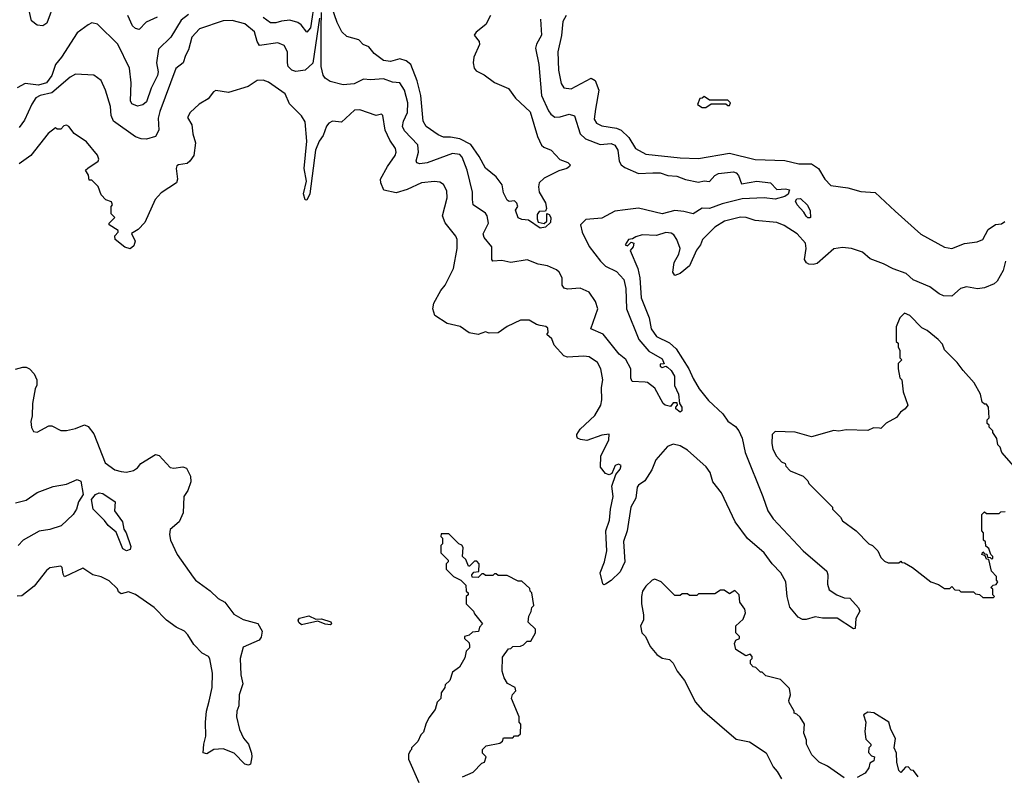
# Model space of a CAD drawing. Extents: x 2210602 to 2357277, y 510288 to 673808.
# Tile 97 of 256: x 2285959 to 2291363, y 554274 to 558421. Entities that reach past the tile are written whole.
import ezdxf

# ---------------------------------------------------------------- set-up
doc = ezdxf.new("R2010")
doc.units = 0

msp = doc.modelspace()

# ---------------------------------------------------------------- linework, layer by layer
at = {"layer": '0CON05XD'}
for points in [[(2287578.5, 558535), (2287555, 558376), (2287535, 558352), (2287503.2, 558393.2), (2287485, 558406.2), (2287442.1, 558417.9), (2287395, 558413.1), (2287365, 558404.4), (2287335, 558404.4), (2287295, 558433.5)], [(2288815, 557277.5), (2288751.7, 557321.7), (2288715, 557323.8), (2288695, 557333.3), (2288680, 557375), (2288692.5, 557395), (2288687.5, 557415), (2288675, 557426.7), (2288645, 557422.5), (2288635, 557430), (2288615, 557470), (2288606.7, 557515), (2288575, 557558), (2288515, 557606), (2288481.2, 557671.2), (2288435.9, 557735.9), (2288375, 557767.1), (2288323.1, 557776.9), (2288285, 557776.2), (2288255, 557790), (2288190, 557835), (2288174.2, 557865), (2288160, 558005), (2288140.8, 558085), (2288105, 558175.6), (2288080, 558195), (2288045, 558206.5), (2287995, 558192.2), (2287955, 558197.5), (2287903.8, 558235), (2287875, 558272), (2287843.3, 558285), (2287820.9, 558310.9), (2287755, 558328.5), (2287726.9, 558355), (2287701.4, 558405), (2287653.3, 558545)], [(2286149.4, 558515), (2286107.4, 558402.6), (2286085, 558388), (2286055, 558391.2), (2286024, 558415), (2286008.6, 558478.6)], [(2286885, 558450), (2286845, 558419.2), (2286787.5, 558325), (2286721.4, 558258.6), (2286710.5, 558185), (2286718.1, 558135), (2286714.4, 558115), (2286679.5, 558045), (2286655, 557971.2), (2286635, 557954.3), (2286605, 557946), (2286575, 557958.8), (2286567.5, 557975), (2286570.8, 558075), (2286560.6, 558155), (2286496.6, 558286.6), (2286385, 558396.2), (2286355, 558403.3), (2286335, 558393.3), (2286275, 558350), (2286187.5, 558215), (2286154.6, 558175.4), (2286134.5, 558115), (2286105, 558074.2), (2286062.4, 558062.4), (2285988.9, 558071.1), (2285945, 558048)], [(2287605, 558430), (2287567.7, 558182.3), (2287525, 558144.4), (2287475, 558136.4), (2287453.3, 558143.3), (2287433.1, 558165), (2287428.1, 558185), (2287429.2, 558245), (2287410, 558280), (2287375, 558294.3), (2287275, 558280), (2287261.7, 558301.7), (2287248.1, 558355), (2287195, 558398.7), (2287125, 558416), (2287075.4, 558414.6), (2286945, 558371.8), (2286903.2, 558325), (2286884.5, 558255), (2286868.2, 558225), (2286856.7, 558185), (2286815, 558153.3), (2286727, 557917), (2286718.7, 557881.3), (2286722.2, 557815), (2286705, 557780), (2286655, 557764.6), (2286625, 557766.9), (2286595, 557777.9), (2286474.3, 557864.3), (2286461.4, 557895), (2286456.7, 557945), (2286430, 558035), (2286405, 558087.5), (2286365, 558116.7), (2286265, 558122), (2286235, 558105.7), (2286135, 558019.3), (2286071.2, 558005), (2286047.8, 557992.2), (2286025, 557958), (2285985, 557870), (2285955, 557830)], [(2286714, 558435), (2286652.2, 558407.8), (2286615, 558367.5), (2286595, 558372.5), (2286577.7, 558387.7), (2286552, 558445)], [(2288816.9, 558425), (2288823.6, 558336.4), (2288795, 558286.7), (2288790, 558265), (2288808.9, 558175), (2288822.5, 558005), (2288861.9, 557921.9), (2288875, 557902.5), (2288896.8, 557886.8), (2288925, 557887.8), (2288975, 557902.9), (2289004.4, 557894.4), (2289035.4, 557795), (2289065, 557766.8), (2289145, 557736.2), (2289205, 557740.8), (2289225, 557732.1), (2289242.3, 557705), (2289250, 557645), (2289260.5, 557625), (2289279.5, 557609.5), (2289355, 557577.5), (2289435, 557581.4), (2289475, 557581.1), (2289515.6, 557565.6), (2289565, 557562.5), (2289614.3, 557544.3), (2289685, 557529.2), (2289715, 557537.5), (2289745, 557533.8), (2289774.5, 557565.5), (2289793.7, 557576.3), (2289876.5, 557586.5), (2289891.4, 557581.4), (2289905, 557566.7), (2289921.2, 557521.2), (2290005, 557534.2), (2290080, 557525), (2290115, 557490), (2290162.3, 557492.3), (2290185, 557486.7), (2290176.1, 557463.9), (2290158.8, 557451.2), (2290105, 557436), (2290045, 557443.1), (2289925, 557437.8), (2289815, 557410.9), (2289745, 557385.5), (2289705, 557387.3), (2289655, 557355.6), (2289605, 557369.1), (2289555, 557373.8), (2289485, 557355.5), (2289355, 557386.9), (2289282.7, 557377.3), (2289225, 557370.6), (2289155, 557332), (2289066.1, 557323.9), (2289036.7, 557295), (2289047.1, 557255), (2289085.5, 557175.5), (2289146.7, 557095), (2289175, 557068.9), (2289235, 557040), (2289274.5, 556995), (2289285.4, 556945), (2289289.1, 556835), (2289356.5, 556665), (2289411.5, 556601.5), (2289485, 556560), (2289497, 556533), (2289475, 556530), (2289475, 556520), (2289485, 556512.5), (2289505, 556520), (2289515, 556513.3), (2289535, 556495.8), (2289553.3, 556465), (2289552.9, 556412.9), (2289574.2, 556365), (2289580, 556315), (2289592.5, 556295), (2289592.5, 556275), (2289585, 556267.5), (2289560, 556285), (2289560, 556295), (2289570, 556305), (2289568.3, 556318.3), (2289545, 556317.5), (2289531.7, 556298.3), (2289502.5, 556305), (2289491.2, 556315), (2289445, 556398.8), (2289405, 556430), (2289391.7, 556431.7), (2289320, 556435), (2289313.2, 556453.2), (2289312.9, 556505), (2289285, 556556), (2289249.2, 556585), (2289160.6, 556695), (2289093.8, 556725), (2289132.9, 556835), (2289119.4, 556875), (2289085, 556926.4), (2289035, 556947.1), (2288965, 556942.9), (2288946.9, 556946.9), (2288935.5, 556965), (2288935.7, 557005), (2288920, 557035), (2288905, 557047.8), (2288855, 557069.4), (2288805, 557079.1), (2288745, 557102.9), (2288655, 557088.5), (2288605, 557099.4), (2288555, 557096.2), (2288550, 557105), (2288550, 557175), (2288508.6, 557225), (2288501.9, 557245), (2288531.5, 557305), (2288525.6, 557345), (2288515, 557359.4), (2288447.5, 557405), (2288444.2, 557434.2), (2288444.4, 557475), (2288415.4, 557595), (2288386.7, 557666.7), (2288375, 557681.4), (2288335, 557686.7), (2288195, 557634.7), (2288155, 557629.2), (2288139.2, 557635), (2288135.7, 557645.7), (2288148.2, 557695), (2288144.4, 557735), (2288071.7, 557811.7), (2288060, 557835), (2288065.6, 557865), (2288087.4, 557912.6), (2288090, 557965), (2288071.1, 558035), (2288045.5, 558075.5), (2288005, 558078.1), (2287955, 558096.7), (2287885, 558090.8), (2287845.7, 558095.7), (2287795, 558069.5), (2287734.4, 558064.4), (2287662.7, 558082.7), (2287635, 558100), (2287625, 558116.7), (2287613.4, 558165), (2287614.3, 558374.3), (2287615, 558460)], [(2288543.3, 558445), (2288517.5, 558395), (2288465, 558352.5), (2288453.6, 558336.4), (2288480.7, 558300.7), (2288483.3, 558285), (2288450.8, 558215), (2288448, 558185), (2288453.3, 558155), (2288465, 558140), (2288508.3, 558118.3), (2288565, 558076.2), (2288642.7, 558042.7), (2288680.3, 557990.3), (2288760, 557915), (2288800.6, 557780.6), (2288822.7, 557732.7), (2288835, 557721.2), (2288876.7, 557705), (2288923.9, 557653.9), (2288968.3, 557638.3), (2288980, 557625), (2288976.7, 557615), (2288962.5, 557605), (2288918.3, 557591.7), (2288838.5, 557551.5), (2288810.6, 557525), (2288806.3, 557503.7), (2288810, 557475), (2288845, 557416), (2288850, 557385), (2288845, 557370), (2288810.7, 557369.3), (2288798.3, 557351.7), (2288798.3, 557328.3), (2288805, 557310), (2288837, 557303), (2288852.5, 557315), (2288852.5, 557357.5), (2288865, 557352.5), (2288873.3, 557335), (2288871.7, 557308.3), (2288845, 557283.3), (2288815, 557277.5)], [(2288958.9, 558445), (2288939.4, 558410.6), (2288933.5, 558335), (2288912.9, 558245), (2288915.7, 558145), (2288931.2, 558071.2), (2288945, 558047.5), (2288985, 558042), (2289095, 558101.2), (2289118.3, 558088.3), (2289137.1, 558035), (2289119.5, 557929.5), (2289112.2, 557875), (2289125, 557854.2), (2289155, 557838.1), (2289235, 557825.5), (2289260, 557815), (2289301.9, 557775), (2289338.1, 557715), (2289395, 557683.5), (2289585, 557662.7), (2289685, 557660), (2289855, 557688.5), (2289995, 557654.5), (2290158.7, 557648.7), (2290235, 557629.5), (2290305, 557629.4), (2290344, 557605), (2290377.5, 557545), (2290410.7, 557510.7), (2290505, 557497.8), (2290575, 557478.1), (2290655, 557473.3), (2290765, 557370.9), (2290905, 557244.4), (2291035, 557172.7), (2291075, 557165.5), (2291145, 557192.9), (2291215, 557201.4), (2291245, 557214), (2291275, 557269.4), (2291315, 557296.9), (2291348.9, 557301.1), (2291366.1, 557313.9)], [(2289340.5, 557229.5), (2289321.7, 557218.3), (2289300, 557215), (2289282.5, 557185), (2289295, 557180), (2289315, 557200), (2289330, 557195), (2289326.7, 557175), (2289310, 557155), (2289351.9, 557055), (2289363.5, 557005), (2289369.4, 556895), (2289414.2, 556785), (2289425.7, 556725), (2289455, 556682.9), (2289525, 556646.9), (2289561.4, 556615), (2289632.2, 556505), (2289655, 556451.2), (2289689.2, 556395), (2289740.2, 556330.2), (2289818.6, 556258.6), (2289845, 556217.5), (2289888.1, 556188.1), (2289905.4, 556165.4), (2289924.5, 556124.5), (2289941.1, 556045), (2290038.1, 555805), (2290065.6, 555725), (2290095, 555680.8), (2290260, 555505), (2290388.6, 555395), (2290394.4, 555375), (2290392.3, 555322.3), (2290402.3, 555292.3), (2290444.2, 555264.2), (2290485, 555248.8), (2290515, 555246.7), (2290563.6, 555193.6), (2290570, 555175), (2290547.5, 555135), (2290545, 555080), (2290535, 555077.5), (2290445.9, 555135.9), (2290365, 555137.1), (2290325, 555144.2), (2290275, 555128.6), (2290255, 555128.6), (2290231.7, 555141.7), (2290187, 555197), (2290171.4, 555255), (2290164.4, 555335), (2290136.9, 555385), (2290089.4, 555435), (2290044.4, 555495), (2289954, 555574), (2289885.7, 555665), (2289811.1, 555825), (2289762.7, 555885), (2289748.6, 555935), (2289727, 555967), (2289625, 556059.2), (2289585, 556082.5), (2289545, 556092), (2289515, 556078), (2289450, 556005), (2289429.3, 555950.7), (2289390.2, 555889.8), (2289355, 555867.1), (2289348.6, 555855), (2289340.5, 555795), (2289313.5, 555745), (2289292.5, 555615), (2289273.8, 555556.2), (2289280.6, 555445), (2289255, 555390.8), (2289205, 555343.1), (2289175, 555323.3), (2289165, 555320), (2289160, 555325), (2289144.4, 555385), (2289168.1, 555445), (2289181.4, 555505), (2289177.5, 555575), (2289175.7, 555615), (2289196, 555675), (2289201.4, 555735), (2289216.8, 555803.2), (2289209.8, 555860.2), (2289230.8, 555925), (2289254.4, 555955), (2289260, 555975), (2289245, 555981.5), (2289226.7, 555975), (2289209.4, 555930.6), (2289195, 555922.5), (2289175, 555929.5), (2289147.3, 555965), (2289148.6, 556025), (2289193.3, 556115), (2289195, 556146.7), (2289155, 556141.2), (2289071.7, 556111.7), (2289036.4, 556116.4), (2289020, 556125), (2289017.5, 556135), (2289017.5, 556145), (2289035, 556173.3), (2289115, 556248), (2289148, 556305), (2289153.8, 556335), (2289151.7, 556401.7), (2289159.2, 556445), (2289148.8, 556505), (2289129.7, 556539.7), (2289085, 556570), (2289055, 556574), (2288965, 556568.8), (2288945.9, 556575.9), (2288893.3, 556635), (2288880, 556670), (2288853, 556693), (2288860, 556705), (2288858.3, 556728.3), (2288847, 556737), (2288815, 556743.3), (2288795, 556747.5), (2288755, 556772.5), (2288708.3, 556771.7), (2288635, 556736.7), (2288585, 556702.5), (2288535, 556700), (2288515, 556707.5), (2288475, 556692.5), (2288425, 556702.5), (2288376.4, 556736.4), (2288305, 556753.3), (2288238.3, 556798.3), (2288226, 556835), (2288232, 556865), (2288270, 556935), (2288293.8, 556965), (2288339.2, 557055), (2288360, 557165), (2288359.2, 557215), (2288353, 557233), (2288295, 557306.7), (2288280, 557345), (2288305.7, 557444.3), (2288302.7, 557482.7), (2288285, 557516.7), (2288265, 557528.8), (2288235, 557533.8), (2288164.2, 557525.8), (2288085, 557488.8), (2288025, 557471.2), (2287957.5, 557485), (2287940.8, 557525), (2287940, 557545), (2287977.1, 557615), (2288019.2, 557675), (2288024.4, 557695), (2288021.4, 557715), (2287990.4, 557760.4), (2287965.5, 557815), (2287952.5, 557895), (2287945, 557902.5), (2287915, 557896.2), (2287825, 557926), (2287796.1, 557923.9), (2287725, 557858), (2287675, 557863.6), (2287655, 557853.1), (2287642.7, 557837.3), (2287624.2, 557785.8), (2287602, 557755), (2287582.7, 557705), (2287550.4, 557465), (2287535, 557431.2), (2287525, 557433.3), (2287515.7, 557465), (2287532.2, 557535), (2287520.9, 557605), (2287535.3, 557755), (2287525, 557861.2), (2287505, 557893.8), (2287439.7, 557959.7), (2287415, 558013.8), (2287325, 558078), (2287295, 558089.2), (2287262.1, 558087.9), (2287212.5, 558055), (2287105, 558021.2), (2287035, 558032.5), (2287022.5, 558025), (2286993, 557987), (2286943.2, 557956.8), (2286895, 557912.5), (2286880, 557885), (2286903.9, 557843.9), (2286908.8, 557795), (2286923.8, 557745), (2286913.9, 557676.1), (2286893.3, 557645), (2286877.3, 557632.7), (2286830, 557625), (2286821.7, 557618.3), (2286816.7, 557605), (2286824, 557545), (2286820, 557525), (2286735, 557471.2), (2286702.2, 557435), (2286645, 557307.5), (2286609.5, 557270.5), (2286573, 557247), (2286592.5, 557205), (2286585, 557180), (2286565, 557163.3), (2286535, 557173.3), (2286482.5, 557215), (2286480, 557235), (2286500, 557255), (2286500, 557265), (2286450, 557295), (2286450, 557305), (2286480, 557335), (2286460, 557355), (2286460, 557395), (2286467.5, 557405), (2286461.7, 557421.7), (2286431.7, 557431.7), (2286405, 557460), (2286390, 557505), (2286355, 557540), (2286340, 557540), (2286337, 557567), (2286320, 557595), (2286333.3, 557606.7), (2286390, 557645), (2286393.3, 557655), (2286385, 557677.5), (2286325, 557750), (2286257, 557797), (2286227.5, 557835), (2286215, 557842.5), (2286200.7, 557839.3), (2286185, 557820), (2286165, 557820), (2286155, 557827.5), (2286115, 557796.7), (2286020, 557675), (2285955, 557630)], [(2289725, 557940), (2289755, 557960), (2289835, 557960), (2289845, 557950), (2289855, 557950), (2289860, 557965), (2289845, 557980), (2289745, 557980), (2289715, 558000), (2289705, 557990), (2289691.7, 557988.3), (2289680, 557955), (2289705, 557940), (2289725, 557940)], [(2290295, 557333.3), (2290285, 557333.3), (2290275, 557342.5), (2290263.3, 557365), (2290226.7, 557405), (2290217.5, 557425), (2290225, 557437.5), (2290245, 557440), (2290284, 557404), (2290297, 557373), (2290300, 557335), (2290295, 557333.3)], [(2291370, 557095), (2291357.1, 557045), (2291324.1, 556985.9), (2291307.9, 556972.1), (2291255, 556950), (2291215.7, 556944.3), (2291155, 556954.3), (2291123.8, 556945), (2291075, 556903.8), (2291030, 556905), (2291005, 556916), (2290954.6, 556954.6), (2290863.8, 556993.8), (2290825, 557027.5), (2290753.2, 557053.2), (2290699.5, 557080.5), (2290627.8, 557107.8), (2290584.5, 557144.5), (2290525, 557165.6), (2290475, 557171.4), (2290427.2, 557162.8), (2290336.9, 557083.1), (2290315, 557076.7), (2290289.7, 557079.7), (2290276.8, 557086.8), (2290267.1, 557105), (2290275.6, 557165), (2290272.5, 557195), (2290226, 557245), (2290155, 557290.8), (2290115, 557308.1), (2289995, 557318.6), (2289945.6, 557335.6), (2289915, 557338.1), (2289827.5, 557315), (2289775, 557282), (2289706.2, 557215), (2289696.2, 557185), (2289673.9, 557156.1), (2289635, 557070), (2289585, 557027.5), (2289555, 557017.5), (2289543.8, 557035), (2289551.7, 557088.3), (2289576.7, 557135), (2289583.3, 557165), (2289566.7, 557215), (2289549.5, 557239.5), (2289535, 557248.8), (2289505, 557254), (2289455, 557236), (2289375, 557240), (2289340.5, 557229.5)], [(2291415, 555970), (2291350, 556045), (2291340, 556075), (2291328.3, 556088.3), (2291321.7, 556121.7), (2291300, 556155), (2291300, 556165), (2291280, 556185), (2291280, 556195), (2291270, 556205), (2291270, 556225), (2291280, 556235), (2291277.5, 556295), (2291265, 556310), (2291255, 556310), (2291241.7, 556321.7), (2291232.5, 556365), (2291198.3, 556428.3), (2291136.7, 556495), (2291105, 556540), (2291035, 556610), (2291025, 556640), (2291000, 556665), (2290940, 556715), (2290910.7, 556730.7), (2290845, 556797.5), (2290815, 556810), (2290790, 556785), (2290770, 556735), (2290770, 556655), (2290780, 556645), (2290780, 556625), (2290790, 556605), (2290790, 556565), (2290800, 556555), (2290780, 556535), (2290780, 556505), (2290790, 556455), (2290800, 556445), (2290808.3, 556378.3), (2290833.3, 556305), (2290818.8, 556285), (2290793.1, 556266.9), (2290772.3, 556237.7), (2290714.2, 556205.8), (2290685, 556177.5), (2290678.8, 556178.8), (2290645, 556181.2), (2290615, 556166.7), (2290495, 556170), (2290455, 556162.5), (2290427, 556167), (2290305, 556132.5), (2290215, 556157.5), (2290105, 556160), (2290090, 556145), (2290087.5, 556095), (2290093.6, 556063.6), (2290112.5, 556025), (2290140, 555995), (2290160, 555985), (2290165, 555970), (2290187.5, 555945), (2290260, 555915), (2290285, 555890), (2290290, 555875), (2290420, 555745), (2290420, 555735), (2290465, 555690), (2290475, 555670), (2290550, 555615), (2290620, 555545), (2290640, 555535), (2290670, 555505), (2290685, 555470), (2290705, 555450), (2290725, 555440), (2290785, 555440), (2290795, 555450), (2290801.7, 555441.7), (2290815, 555440), (2290860, 555415), (2290960, 555335), (2291001.7, 555321.7), (2291035, 555300), (2291065, 555300), (2291075, 555310), (2291091.7, 555291.7), (2291115, 555290), (2291125, 555280), (2291195, 555280), (2291205, 555270), (2291227, 555267), (2291245, 555250), (2291305, 555250)], [(2285936.4, 556503.6), (2285975, 556513.3), (2285995, 556513.3), (2286012.5, 556505), (2286038.3, 556478.3), (2286053.6, 556443.6), (2286053.3, 556415), (2286044.2, 556395.8), (2286028.8, 556315), (2286027, 556247), (2286020, 556215), (2286023, 556183), (2286035, 556160), (2286055, 556157.5), (2286118.3, 556191.7), (2286135, 556192.5), (2286185, 556166.7), (2286215, 556166.7), (2286265, 556177.5), (2286315, 556197.5), (2286335, 556187.5), (2286365, 556147.5), (2286428.3, 555988.3), (2286480.7, 555950.7), (2286515, 555940.6), (2286545, 555937.1), (2286583, 555947), (2286605, 555961.2), (2286623.3, 555985), (2286705, 556034), (2286725, 556030), (2286785, 555964), (2286805, 555959.2), (2286855, 555966.2), (2286875, 555960), (2286895.8, 555915), (2286898.6, 555885), (2286882.4, 555837.6), (2286860, 555805), (2286856.2, 555715), (2286834.1, 555665.9), (2286785, 555622.5), (2286781.2, 555595), (2286786.7, 555565), (2286823.3, 555485), (2286910.8, 555360.8), (2286924.4, 555344.4), (2287005, 555286.7), (2287047.5, 555245), (2287085, 555223.3), (2287135, 555158.8), (2287185, 555128.8), (2287265, 555106.2), (2287290, 555065), (2287285, 555032.5), (2287272.5, 555015), (2287185, 554976.2), (2287169.5, 554915), (2287173.1, 554825), (2287183.3, 554775), (2287164, 554715), (2287162.2, 554655), (2287150.5, 554625), (2287148.5, 554595), (2287165.8, 554525), (2287187.3, 554477.3), (2287214, 554445), (2287231.2, 554395), (2287233.8, 554375), (2287225.8, 554334.2), (2287215, 554329.2), (2287195, 554335.6), (2287135.8, 554395.8), (2287075, 554418.8), (2287025, 554416.2), (2286985, 554391.2), (2286966.4, 554396.4), (2286969.2, 554445), (2286981.2, 554488.8), (2286978.1, 554565), (2286984.3, 554625.7), (2286999.1, 554680.9), (2287015.8, 554755), (2287016.2, 554835), (2287002.3, 554912.3), (2286995, 554926.7), (2286960, 554945), (2286915, 554992.5), (2286882.5, 555045), (2286862.5, 555065), (2286817.3, 555087.3), (2286765, 555126), (2286696.2, 555195), (2286595, 555266.7), (2286555, 555280), (2286515, 555270), (2286501.7, 555281.7), (2286496.4, 555296.4), (2286450.7, 555340.7), (2286405, 555363.3), (2286360, 555375), (2286305, 555410), (2286205, 555363.3), (2286197, 555377), (2286192.5, 555415), (2286185, 555422.5), (2286125, 555413.3), (2286105, 555397.5), (2286038.3, 555311.7), (2285971.2, 555258.8), (2285945, 555257.5)], [(2285935, 555768.5), (2285995, 555784.6), (2286055, 555825.7), (2286141.7, 555858.3), (2286215, 555872.5), (2286275, 555898), (2286295, 555887.5), (2286306.4, 555815), (2286281.8, 555775), (2286270, 555735), (2286252.9, 555705), (2286186.1, 555643.9), (2286125, 555622.5), (2286065, 555613.3), (2285977.5, 555565), (2285950.9, 555535)], [(2286545, 555506.7), (2286525, 555516.7), (2286487.6, 555607.6), (2286445, 555644.4), (2286425, 555672.9), (2286361.2, 555735), (2286352.1, 555787.9), (2286375, 555815.7), (2286395, 555824), (2286415, 555820), (2286483.3, 555775), (2286478.8, 555725), (2286523.3, 555665), (2286530, 555625), (2286543.3, 555605), (2286569.3, 555529.3), (2286565, 555512.5), (2286545, 555506.7)], [(2291305, 555250), (2291310, 555255), (2291300, 555265), (2291300, 555295), (2291290, 555305), (2291301.7, 555318.3), (2291318.3, 555321.7), (2291327.5, 555335), (2291320, 555345), (2291320, 555365), (2291293.6, 555393.6), (2291278.3, 555458.3), (2291265, 555460), (2291258.3, 555478.3), (2291240, 555485), (2291245, 555500), (2291255, 555490), (2291268.3, 555488.3), (2291271.7, 555471.7), (2291285, 555470), (2291295, 555460), (2291300, 555465), (2291300, 555475), (2291290, 555485), (2291278.3, 555518.3), (2291261.7, 555531.7), (2291260, 555555), (2291250, 555565), (2291250, 555605), (2291240, 555615), (2291240, 555705), (2291255, 555720), (2291265, 555710), (2291335, 555710), (2291345, 555720), (2291368.3, 555721.7)], [(2288390, 554265), (2288448.3, 554291.7), (2288495, 554340), (2288510, 554345), (2288520, 554375), (2288500, 554395), (2288500, 554415), (2288520, 554435), (2288595, 554450), (2288608.3, 554461.7), (2288615, 554480), (2288665, 554480), (2288675, 554490), (2288695, 554490), (2288708.3, 554501.7), (2288710, 554555), (2288700, 554565), (2288700, 554595), (2288657.5, 554695), (2288663, 554717), (2288681.7, 554738.3), (2288677.5, 554755), (2288637, 554777), (2288618.3, 554808.3), (2288607.5, 554845), (2288608.3, 554921.7), (2288641.7, 554968.3), (2288655, 554970), (2288665, 554980), (2288707, 554983), (2288725, 554990), (2288745, 555010), (2288765, 555010), (2288790, 555055), (2288790, 555075), (2288750, 555115), (2288753, 555147), (2288767, 555173), (2288770, 555195), (2288780, 555205), (2288770, 555275), (2288760, 555285), (2288758.3, 555298.3), (2288715, 555340), (2288695, 555340), (2288635, 555370), (2288585, 555370), (2288575, 555380), (2288565, 555380), (2288555, 555370), (2288515, 555370), (2288505, 555380), (2288495, 555380), (2288475, 555360), (2288441.7, 555361.7), (2288440, 555375), (2288451.7, 555388.3), (2288478.3, 555391.7), (2288480, 555435), (2288468.3, 555448.3), (2288455, 555450), (2288428.3, 555421.7), (2288421.7, 555421.7), (2288408.3, 555458.3), (2288390, 555475), (2288392.5, 555525), (2288386.4, 555536.4), (2288370, 555545), (2288315, 555600), (2288271.7, 555598.3), (2288270, 555585), (2288280, 555575), (2288280, 555545), (2288270, 555535), (2288270, 555495), (2288310, 555455), (2288310, 555445), (2288300, 555435), (2288300, 555405), (2288340, 555365), (2288380, 555345), (2288408.3, 555318.3), (2288410, 555285), (2288420, 555275), (2288420, 555265), (2288410, 555255), (2288410, 555215), (2288450, 555175), (2288455, 555160), (2288500, 555105), (2288483, 555087), (2288476.7, 555063.3), (2288445, 555060), (2288425, 555042.5), (2288400, 555035), (2288400, 555025), (2288425, 555000), (2288427.5, 554985), (2288427, 554973), (2288410, 554955), (2288401.7, 554918.3), (2288373, 554867), (2288335, 554840), (2288320, 554795), (2288295, 554770), (2288292.5, 554755), (2288273, 554727), (2288270, 554695), (2288250, 554675), (2288240, 554635), (2288205, 554590), (2288187.5, 554555), (2288175, 554510), (2288160, 554495), (2288145, 554460), (2288110, 554425), (2288110, 554415), (2288101.7, 554408.3), (2288092.5, 554387.5), (2288093, 554363), (2288150, 554235)], [(2290485, 554260), (2290393.3, 554323.3), (2290347.5, 554345), (2290307, 554387), (2290277.5, 554445), (2290277, 554467), (2290262.5, 554505), (2290267.5, 554555), (2290243, 554593), (2290225, 554610), (2290210, 554615), (2290210, 554625), (2290183, 554673), (2290180, 554685), (2290190, 554715), (2290185, 554750), (2290135, 554800), (2290055, 554820), (2290035, 554840), (2290025, 554840), (2290000, 554865), (2289985, 554870), (2289970, 554885), (2289970, 554905), (2289980, 554915), (2289980, 554925), (2289968.3, 554938.3), (2289945, 554930), (2289890, 554965), (2289883, 554997), (2289890, 555015), (2289910, 555025), (2289910, 555035), (2289890, 555055), (2289890, 555095), (2289929.3, 555130.7), (2289942.5, 555165), (2289940, 555185), (2289912.5, 555225), (2289907.5, 555265), (2289885, 555287.5), (2289855, 555270), (2289825, 555290), (2289805, 555290), (2289775, 555270), (2289685, 555270), (2289675, 555260), (2289635, 555260), (2289625, 555270), (2289595, 555270), (2289585, 555260), (2289555, 555260), (2289480, 555335), (2289445, 555350), (2289430, 555345), (2289395, 555312.5), (2289376.7, 555285), (2289371.2, 555255), (2289371.2, 555215), (2289383.3, 555155), (2289382.5, 555125), (2289366.4, 555093.6), (2289373.8, 555055), (2289393.3, 555035), (2289420.3, 554980.3), (2289456.1, 554936.1), (2289485, 554917.5), (2289525, 554910), (2289545, 554890), (2289567.5, 554845), (2289607.5, 554795), (2289667.5, 554675), (2289705, 554632.5), (2289800.7, 554550.7)], [(2287665, 555100), (2287635, 555103.3), (2287595, 555120), (2287505, 555100), (2287491.7, 555111.7), (2287487.5, 555125), (2287495, 555136.2), (2287545, 555148.8), (2287585, 555130), (2287615, 555132.5), (2287667, 555117), (2287670, 555105), (2287665, 555100)], [(2290890, 554265), (2290865, 554300), (2290851.7, 554301.7), (2290835, 554320), (2290821.7, 554318.3), (2290795, 554290), (2290785, 554300), (2290773.3, 554345), (2290771.2, 554395), (2290758.8, 554425), (2290766.1, 554476.1), (2290740, 554525), (2290730, 554565), (2290647, 554617), (2290615, 554620), (2290590, 554605), (2290602.5, 554565), (2290597.5, 554515), (2290603, 554473), (2290630, 554445), (2290630, 554435), (2290620, 554425), (2290618.3, 554398.3), (2290635, 554380), (2290650, 554375), (2290647, 554353), (2290625, 554340), (2290620, 554315), (2290600, 554285), (2290555, 554262.5)], [(2289800.7, 554550.7), (2289891.7, 554471.7), (2289965, 554457.5), (2290056.4, 554396.4), (2290095, 554320), (2290117.5, 554295), (2290140, 554255)]]:
    msp.add_lwpolyline(points, dxfattribs=at)

doc.saveas('drawing.dxf')
